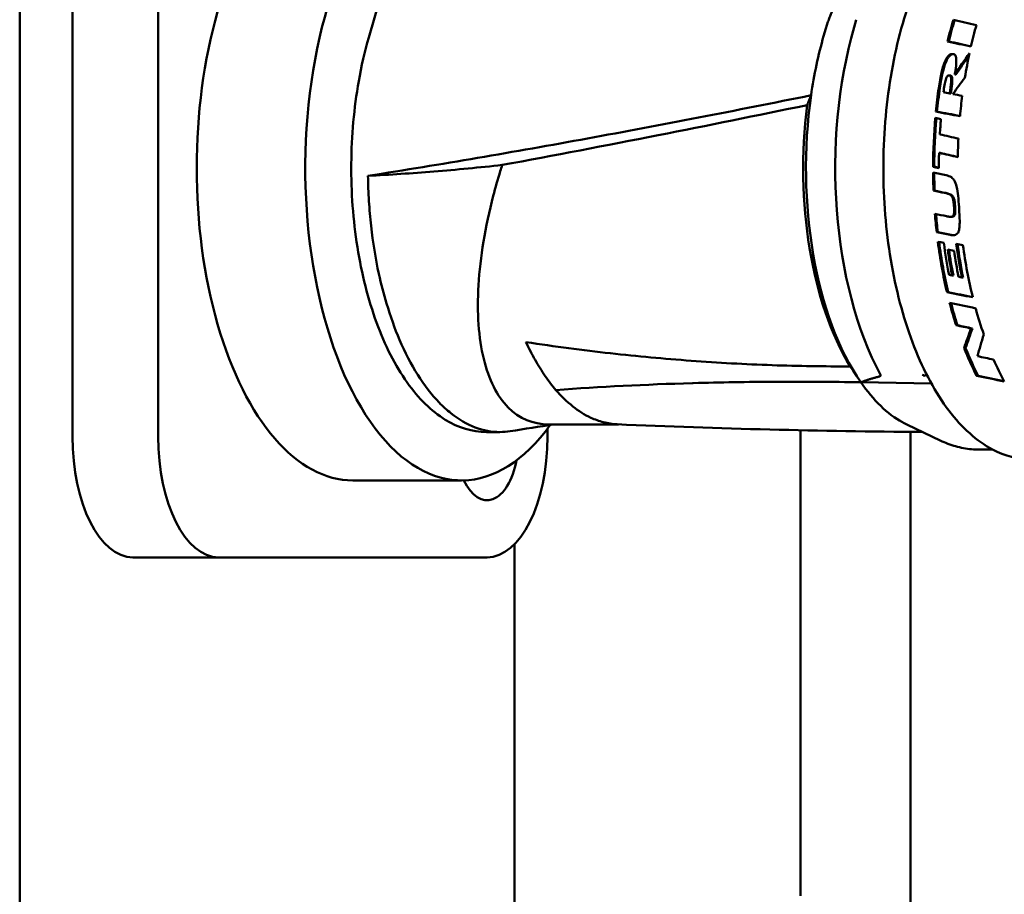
# Model space of a CAD drawing. Header units: millimetres. Extents: x 0 to 2239, y -60 to 841.
# Tile 47 of 165: x 463 to 508, y 531 to 571. Entities that reach past the tile are written whole.
import ezdxf

# ---------------------------------------------------------------- set-up
doc = ezdxf.new("R2010")
doc.units = ezdxf.units.MM
doc.layers.add('Sichtbar (ISO)', color=7, linetype='Continuous', lineweight=50)

msp = doc.modelspace()

# ---------------------------------------------------------------- linework, layer by layer
at = {"layer": 'Sichtbar (ISO)'}
for p, q in [((462.787, 669.471), (462.787, 459.471)), ((465.188, 552.268), (465.188, 576.668)), ((469.085, 576.668), (469.085, 552.268)), ((478.658, 570.401), (480.273, 575.994)), ((499.441, 570.812), (499.341, 570.468)), ((500.727, 570.868), (500.826, 571.212)), ((505.032, 570.224), (504.976, 570.224)), ((505.081, 568.679), (505.028, 568.679)), ((505.299, 568.714), (505.352, 568.714)), ((505.127, 567.856), (505.075, 567.856)), ((504.495, 567.032), (504.444, 567.032)), ((504.64, 565.16), (504.59, 565.16)), ((504.369, 564.528), (504.319, 564.528)), ((504.389, 563.444), (504.338, 563.444)), ((505.151, 562.252), (505.1, 562.252)), ((504.531, 561.56), (504.48, 561.56)), ((505.239, 559.582), (505.185, 559.582)), ((505.682, 559.495), (505.628, 559.495)), ((505.006, 558.82), (504.951, 558.82)), ((505.424, 557.322), (505.365, 557.322)), ((506.111, 557.177), (506.051, 557.177)), ((505.795, 556.288), (505.732, 556.288)), ((498.287, 555.472), (498.287, 555.471)), ((501.032, 554.729), (504.244, 554.667)), ((506.368, 555.024), (506.297, 555.024)), ((484.619, 552.468), (484.013, 552.468)), ((486.785, 552.62), (486.785, 552.268)), ((490.012, 552.818), (486.836, 552.818)), ((498.287, 552.55), (498.287, 531.393)), ((503.152, 552.793), (504.645, 552.084)), ((503.287, 529.428), (503.287, 552.476)), ((506.436, 551.668), (507.032, 551.668)), ((482.872, 550.268), (477.935, 550.268)), ((485.287, 547.371), (485.287, 529.426)), ((467.938, 546.768), (471.835, 546.768)), ((484.035, 546.768), (471.835, 546.768))]:
    msp.add_line(p, q, dxfattribs=at)
for centre, major_axis, ratio, start_param, end_param in [((477.935, 564.468), (0, 14.2), 0.5, 0, 3.141593), ((482.872, 564.468), (0, -14.2), 0.5, 3.319142, 6.888676), ((506.27, 564.468), (0, -12.8), 0.5, 4.18879, 5.536422), ((510.944, 564.468), (0, 13.25), 0.5, 1.037322, 1.121408), ((510.944, 564.468), (0, -13.15), 0.5, 4.175504, 4.259329), ((663.924, 566.081), (-266.898, 42.278), 0.09002, 0.948422, 0.953301), ((512.061, 564.468), (0, -13.25), 0.5, 4.199477, 4.282683), ((504.538, 564.468), (0, 12), 0.5, 1.047198, 1.291715), ((680.204, 565.467), (-302.681, 47.949), 0.090009, 0.967726, 0.972021), ((678.288, 565.482), (-298.936, 47.356), 0.09001, 0.966917, 0.971051), ((509.641, 564.233), (-8.128, -13.243), 0.390982, 4.535892, 4.612575), ((509.641, 564.229), (-8.068, -13.149), 0.391106, 4.541241, 4.609812), ((512.061, 564.468), (0, -13.25), 0.5, 4.307615, 4.397315), ((509.663, 564.468), (9.115, 12.852), 0.353584, 1.501431, 1.560013), ((504.538, 564.468), (0, -12), 0.5, 4.433308, 5.65929), ((510.944, 564.468), (0, 13.25), 0.5, 1.292658, 1.376058), ((510.944, 564.468), (0, -13.15), 0.5, 4.432079, 4.516151), ((512.061, 564.468), (0, -13.25), 0.5, 4.462085, 4.53332), ((504.234, 564.468), (0, 11.65), 0.5, 1.322726, 2.455478), ((775.84, 564.555), (511.091, -69.993), 0.078107, 4.163324, 4.165857), ((773.732, 564.557), (-506.829, 69.409), 0.078107, 1.021489, 1.023927), ((510.944, 564.468), (0, 13.25), 0.5, 1.397554, 1.566268), ((510.944, 564.468), (0, -13.15), 0.5, 4.538712, 4.707826), ((511.206, 564.468), (0, -13.25), 0.5, 4.543742, 4.596507), ((683.826, 564.486), (-340.264, 58.351), 0.097128, 1.032878, 1.035793), ((512.061, 564.468), (0, -13.25), 0.5, 4.611345, 4.674904), ((511.206, 564.468), (0, -13.25), 0.5, 4.660139, 4.712389), ((682.67, 564.47), (345.097, -59.18), 0.097126, 4.186919, 4.189793), ((681.391, 564.47), (-342.477, 58.731), 0.097126, 1.045249, 1.047975), ((510.944, 564.468), (0, 13.25), 0.5, 1.58574, 1.648156), ((701.308, 564.468), (-390.782, 62.963), 0.091454, 1.057267, 1.059035), ((510.944, 564.468), (0, -13.15), 0.5, 4.728264, 4.790339), ((510.944, 564.468), (0, 13.25), 0.5, 1.728429, 1.792069), ((501.034, 564.646), (64.227, -13.726), 0.022938, 4.769735, 4.778023), ((510.944, 564.468), (0, -13.15), 0.5, 4.872073, 4.935373), ((675.217, 564.322), (362.833, -58.461), 0.09145, 4.237248, 4.239154), ((673.677, 564.32), (-359.674, 57.952), 0.09145, 1.095984, 1.097906), ((510.944, 564.468), (0, 13.25), 0.5, 1.826401, 2.011155), ((510.944, 564.468), (0, -13.15), 0.5, 4.970802, 5.156334), ((511.208, 564.468), (0, -13.25), 0.5, 4.972162, 5.0879), ((511.769, 564.468), (0, 13.25), 0.5, 1.833797, 1.955517), ((511.769, 564.468), (0, -13.15), 0.5, 4.978262, 5.10019), ((512.061, 564.468), (0, -13.25), 0.5, 4.979999, 5.17166), ((511.343, 564.468), (0, 13.25), 0.5, 1.854326, 1.948517), ((511.343, 564.468), (0, -13.15), 0.5, 4.99897, 5.093129), ((511.621, 564.468), (0, -13.25), 0.5, 5.000338, 5.094675), ((487.15, 564.468), (-65.931, 13.188), 0.019417, 1.849539, 1.851748), ((646.317, 563.4), (-325.562, 49.325), 0.086124, 1.134709, 1.1387), ((644.367, 563.384), (-321.444, 48.701), 0.086123, 1.135461, 1.139301), ((510.944, 564.468), (0, 13.25), 0.5, 2.051233, 2.1404), ((606.928, 563.117), (-243.515, 41.548), 0.096591, 1.155778, 1.161129), ((510.944, 564.468), (0, -13.15), 0.5, 5.197897, 5.286871), ((512.061, 564.468), (0, -13.25), 0.5, 5.214578, 5.319935), ((589.266, 562.401), (-211.072, 36.01), 0.096616, 1.178544, 1.182084), ((587.68, 562.369), (-207.562, 35.412), 0.096616, 1.179857, 1.183458), ((516.826, 564.468), (10.903, 12.811), 0.310173, 2.411579, 2.49426), ((516.826, 564.468), (10.821, 12.714), 0.310173, 2.416599, 2.500242), ((517.092, 564.468), (10.198, 12.823), 0.327008, 2.432759, 2.527017), ((510.944, 564.468), (0, 13.25), 0.5, 2.236166, 2.364202), ((510.944, 564.468), (0, -13.15), 0.5, 5.38374, 5.513552), ((563.885, 560.938), (-159.133, 27.15), 0.096599, 1.217347, 1.222215), ((512.061, 564.468), (0, -13.25), 0.5, 5.429096, 5.533531), ((503.989, 555.461), (-0.088, -0.467), 0.10526, 0.161032, 0.406954), ((469.425, 564.468), (-58.626, 13.173), 0.024313, 2.256419, 2.284156), ((469.425, 564.468), (-58.183, 13.074), 0.024313, 2.264177, 2.290479), ((467.938, 552.268), (0, -5.5), 0.5, 4.712389, 6.283185), ((471.835, 552.268), (0, -5.5), 0.5, 4.712389, 6.283185), ((484.035, 552.268), (0, -5.5), 0.5, 0, 1.570796), ((484.035, 552.268), (0, -2.9), 0.5, 5.472549, 7.470819)]:
    msp.add_ellipse(centre, major_axis=major_axis, ratio=ratio, start_param=start_param, end_param=end_param, dxfattribs=at)
for points, knots in [([(508.781, 577.718), (508.074, 577.718), (507.369, 577.499), (506.021, 576.646), (505.379, 575.999), (504.223, 574.337), (503.712, 573.314), (502.881, 571.004), (502.561, 569.719), (502.142, 567.017), (502.043, 565.601), (502.072, 562.779), (502.202, 561.374), (502.677, 558.713), (503.023, 557.458), (503.9, 555.222), (504.431, 554.242), (505.632, 552.659), (506.302, 552.056), (507.584, 551.375), (508.182, 551.218), (508.781, 551.218)], [4.712389, 4.712389, 4.712389, 4.712389, 5.018631, 5.018631, 5.336047, 5.336047, 5.659451, 5.659451, 5.982293, 5.982293, 6.304358, 6.304358, 6.626193, 6.626193, 6.948329, 6.948329, 7.271299, 7.271299, 7.594552, 7.594552, 7.853982, 7.853982, 7.853982, 7.853982]), ([(484.013, 552.468), (483.372, 552.468), (482.734, 552.662), (481.509, 553.415), (480.924, 553.992), (479.865, 555.481), (479.395, 556.405), (478.63, 558.492), (478.336, 559.654), (477.947, 562.098), (477.853, 563.379), (477.874, 565.932), (477.988, 567.205), (478.322, 569.099), (478.475, 569.767), (478.658, 570.401)], [4.712389, 4.712389, 4.712389, 4.712389, 5.010342, 5.010342, 5.325267, 5.325267, 5.650815, 5.650815, 5.975594, 5.975594, 6.29906, 6.29906, 6.622123, 6.622123, 6.806784, 6.806784, 6.806784, 6.806784]), ([(505.195, 569.652), (505.177, 569.652), (505.158, 569.65), (505.125, 569.642), (505.11, 569.637), (505.077, 569.62), (505.052, 569.605), (504.99, 569.545), (504.963, 569.509), (504.911, 569.428), (504.877, 569.364), (504.742, 569.025), (504.648, 568.633), (504.573, 568.106)], [0.000001, 0.000001, 0.000001, 0.000001, 0.00622486, 0.00622486, 0.01136751, 0.01136751, 0.01783005, 0.01783005, 0.02468435, 0.02468435, 0.03286638, 0.03286638, 0.05363527, 0.05363527, 0.05363527, 0.05363527]), ([(505.222, 569.651), (505.215, 569.65), (505.208, 569.649), (505.184, 569.644), (505.167, 569.638), (505.131, 569.62), (505.106, 569.605), (505.044, 569.546), (505.017, 569.51), (504.966, 569.429), (504.931, 569.366), (504.796, 569.027), (504.701, 568.634), (504.625, 568.106)], [0.0031137, 0.0031137, 0.0031137, 0.0031137, 0.00546629, 0.00546629, 0.01134775, 0.01134775, 0.01787277, 0.01787277, 0.02481827, 0.02481827, 0.0330757, 0.0330757, 0.05420932, 0.05420932, 0.05420932, 0.05420932]), ([(505.299, 568.714), (505.314, 568.801), (505.387, 569.182), (505.37, 569.455), (505.364, 569.499), (505.341, 569.569), (505.328, 569.59), (505.3, 569.621), (505.283, 569.633), (505.241, 569.649), (505.218, 569.652), (505.195, 569.652)], [0.000001, 0.000001, 0.000001, 0.000001, 0.02750631, 0.02750631, 0.03261164, 0.03261164, 0.03682376, 0.03682376, 0.04141052, 0.04141052, 0.04600774, 0.04600774, 0.04600774, 0.04600774]), ([(505.05, 568.676), (505.042, 568.678), (505.034, 568.679), (505.018, 568.678), (505.011, 568.677), (504.994, 568.672), (504.986, 568.668), (504.969, 568.655), (504.962, 568.646), (504.945, 568.623), (504.936, 568.606), (504.92, 568.569), (504.907, 568.537), (504.853, 568.35), (504.818, 568.142), (504.787, 567.91)], [0.000001, 0.000001, 0.000001, 0.000001, 0.002974, 0.002974, 0.00543958, 0.00543958, 0.00852982, 0.00852982, 0.01189724, 0.01189724, 0.01720484, 0.01720484, 0.0227936, 0.0227936, 0.03680898, 0.03680898, 0.03680898, 0.03680898]), ([(505.05, 568.676), (505.062, 568.674), (505.072, 568.67), (505.08, 568.665), (505.089, 568.66), (505.096, 568.654), (505.103, 568.647), (505.109, 568.64), (505.115, 568.631), (505.119, 568.621), (505.123, 568.612), (505.127, 568.601), (505.13, 568.589), (505.132, 568.577), (505.134, 568.563), (505.136, 568.549), (505.136, 568.546), (505.136, 568.543), (505.136, 568.54), (505.137, 568.529), (505.138, 568.517), (505.138, 568.505), (505.139, 568.489), (505.139, 568.473), (505.139, 568.456), (505.138, 568.438), (505.138, 568.42), (505.137, 568.401), (505.136, 568.382), (505.134, 568.362), (505.133, 568.341), (505.132, 568.337), (505.132, 568.332), (505.132, 568.327), (505.13, 568.311), (505.129, 568.294), (505.127, 568.276), (505.125, 568.254), (505.122, 568.23), (505.119, 568.205), (505.117, 568.181), (505.114, 568.155), (505.11, 568.128), (505.109, 568.117), (505.108, 568.106), (505.106, 568.095), (505.104, 568.079), (505.102, 568.062), (505.1, 568.045), (505.096, 568.016), (505.092, 567.986), (505.088, 567.954), (505.084, 567.923), (505.08, 567.89), (505.075, 567.856)], [0, 0, 0, 0, 0.066667, 0.066667, 0.066667, 0.133333, 0.133333, 0.133333, 0.2, 0.2, 0.2, 0.266667, 0.266667, 0.266667, 0.333333, 0.333333, 0.333333, 0.347535, 0.347535, 0.347535, 0.4, 0.4, 0.4, 0.466667, 0.466667, 0.466667, 0.533333, 0.533333, 0.533333, 0.6, 0.6, 0.6, 0.615059, 0.615059, 0.615059, 0.666667, 0.666667, 0.666667, 0.733333, 0.733333, 0.733333, 0.8, 0.8, 0.8, 0.827218, 0.827218, 0.827218, 0.866667, 0.866667, 0.866667, 0.933333, 0.933333, 0.933333, 1, 1, 1, 1]), ([(505.103, 568.676), (505.114, 568.674), (505.124, 568.67), (505.133, 568.665), (505.142, 568.66), (505.149, 568.654), (505.156, 568.647), (505.162, 568.639), (505.167, 568.631), (505.172, 568.621), (505.176, 568.612), (505.18, 568.601), (505.182, 568.589), (505.185, 568.577), (505.187, 568.564), (505.188, 568.55), (505.188, 568.547), (505.189, 568.543), (505.189, 568.54), (505.19, 568.529), (505.19, 568.517), (505.191, 568.505), (505.191, 568.49), (505.191, 568.473), (505.191, 568.456), (505.191, 568.439), (505.19, 568.42), (505.189, 568.401), (505.188, 568.382), (505.187, 568.362), (505.185, 568.342), (505.185, 568.337), (505.184, 568.332), (505.184, 568.327), (505.182, 568.311), (505.181, 568.294), (505.179, 568.276), (505.177, 568.254), (505.174, 568.23), (505.172, 568.206), (505.169, 568.181), (505.166, 568.155), (505.162, 568.128), (505.161, 568.118), (505.16, 568.106), (505.158, 568.095), (505.156, 568.079), (505.154, 568.062), (505.152, 568.045), (505.148, 568.016), (505.144, 567.986), (505.14, 567.954), (505.136, 567.923), (505.132, 567.89), (505.127, 567.856)], [0, 0, 0, 0, 0.066667, 0.066667, 0.066667, 0.133333, 0.133333, 0.133333, 0.2, 0.2, 0.2, 0.266667, 0.266667, 0.266667, 0.333333, 0.333333, 0.333333, 0.34781, 0.34781, 0.34781, 0.4, 0.4, 0.4, 0.466667, 0.466667, 0.466667, 0.533333, 0.533333, 0.533333, 0.6, 0.6, 0.6, 0.615211, 0.615211, 0.615211, 0.666667, 0.666667, 0.666667, 0.733333, 0.733333, 0.733333, 0.8, 0.8, 0.8, 0.827296, 0.827296, 0.827296, 0.866667, 0.866667, 0.866667, 0.933333, 0.933333, 0.933333, 1, 1, 1, 1]), ([(478.622, 564.113), (481.947, 564.632), (485.258, 565.201), (491.937, 566.424), (495.357, 567.087), (498.77, 567.774)], [-2.345106, -2.345106, -2.345106, -2.345106, -1.1681, -1.1681, -0.000001, -0.000001, -0.000001, -0.000001]), ([(498.588, 567.329), (498.617, 567.403), (498.647, 567.477), (498.708, 567.626), (498.739, 567.7), (498.77, 567.774)], [-0.06159459, -0.06159459, -0.06159459, -0.06159459, -0.03079785, -0.03079785, -0.000001, -0.000001, -0.000001, -0.000001]), ([(484.728, 564.609), (487.086, 565.041), (489.441, 565.492), (494.055, 566.401), (496.316, 566.859), (498.588, 567.329)], [-1.606353, -1.606353, -1.606353, -1.606353, -0.780064, -0.780064, -0.000001, -0.000001, -0.000001, -0.000001]), ([(478.622, 564.113), (479.623, 564.164), (480.62, 564.23), (482.657, 564.394), (483.693, 564.493), (484.728, 564.609)], [-0.6884279, -0.6884279, -0.6884279, -0.6884279, -0.3518199, -0.3518199, -0.0000016, -0.0000016, -0.0000016, -0.0000016]), ([(486.836, 552.818), (486.126, 552.818), (484.872, 553.343), (483.736, 555.6), (483.494, 559.03), (484.012, 562.16), (484.55, 564.047), (484.698, 564.515), (484.728, 564.609)], [0.5, 0.5, 0.5, 0.5, 0.6154754, 0.7309508, 0.8464262, 0.9619016, 0.9924168, 0.9999999, 0.9999999, 0.9999999, 0.9999999]), ([(485.087, 552.505), (484.932, 552.48), (484.776, 552.468), (484.245, 552.468), (483.868, 552.538), (483.12, 552.822), (482.752, 553.038), (482.211, 553.469), (482.033, 553.63), (481.513, 554.166), (481.19, 554.59), (480.587, 555.55), (480.305, 556.083), (479.837, 557.18), (479.644, 557.729), (479.339, 558.744), (479.219, 559.194), (478.96, 560.363), (478.846, 561.092), (478.724, 562.212), (478.69, 562.59), (478.642, 563.349), (478.627, 563.731), (478.622, 564.113)], [1.745173, 1.745173, 1.745173, 1.745173, 1.838489, 1.838489, 2.061533, 2.061533, 2.291253, 2.291253, 2.406473, 2.406473, 2.637902, 2.637902, 2.866417, 2.866417, 3.067762, 3.067762, 3.218622, 3.218622, 3.447456, 3.447456, 3.56215, 3.56215, 3.676975, 3.676975, 3.676975, 3.676975]), ([(504.916, 564.142), (504.997, 564.125), (505.077, 564.096), (505.209, 564.005), (505.248, 563.957), (505.328, 563.835), (505.361, 563.739), (505.422, 563.488), (505.441, 563.327), (505.471, 563.041), (505.484, 562.867), (505.496, 562.691)], [0.000001, 0.000001, 0.000001, 0.000001, 0.0281803, 0.0281803, 0.0526418, 0.0526418, 0.0976256, 0.0976256, 0.1614564, 0.1614564, 0.2517819, 0.2517819, 0.2517819, 0.2517819]), ([(504.843, 563.336), (504.939, 563.316), (505.031, 563.291), (505.126, 563.228), (505.149, 563.207), (505.182, 563.164), (505.197, 563.139), (505.226, 563.06), (505.236, 563.013), (505.256, 562.886), (505.262, 562.808), (505.267, 562.736)], [-0.1303696, -0.1303696, -0.1303696, -0.1303696, -0.073223, -0.073223, -0.0527328, -0.0527328, -0.0378244, -0.0378244, -0.0217808, -0.0217808, -0.000001, -0.000001, -0.000001, -0.000001]), ([(504.894, 563.336), (504.953, 563.323), (505.012, 563.309), (505.104, 563.273), (505.14, 563.254), (505.194, 563.211), (505.215, 563.19), (505.247, 563.139), (505.259, 563.111), (505.297, 562.99), (505.309, 562.862), (505.317, 562.736)], [-0.1012201, -0.1012201, -0.1012201, -0.1012201, -0.0788085, -0.0788085, -0.0620798, -0.0620798, -0.0498491, -0.0498491, -0.037928, -0.037928, -0.000001, -0.000001, -0.000001, -0.000001]), ([(505.267, 562.736), (505.268, 562.712), (505.27, 562.688), (505.271, 562.665), (505.272, 562.642), (505.273, 562.62), (505.274, 562.6), (505.274, 562.579), (505.275, 562.559), (505.275, 562.539), (505.275, 562.527), (505.275, 562.515), (505.275, 562.504), (505.275, 562.497), (505.275, 562.491), (505.275, 562.484), (505.274, 562.467), (505.273, 562.45), (505.272, 562.434), (505.271, 562.418), (505.269, 562.403), (505.266, 562.389), (505.264, 562.375), (505.261, 562.362), (505.257, 562.35), (505.253, 562.338), (505.248, 562.328), (505.243, 562.318), (505.237, 562.309), (505.231, 562.301), (505.224, 562.293), (505.217, 562.286), (505.209, 562.28), (505.199, 562.275), (505.19, 562.269), (505.18, 562.265), (505.169, 562.261), (505.157, 562.258), (505.145, 562.255), (505.131, 562.254), (505.118, 562.252), (505.103, 562.252), (505.088, 562.252), (505.073, 562.253), (505.057, 562.254), (505.041, 562.256), (505.024, 562.258), (505.007, 562.261), (504.989, 562.264), (504.97, 562.267), (504.952, 562.271), (504.932, 562.275)], [0, 0, 0, 0, 0.0625, 0.0625, 0.0625, 0.125, 0.125, 0.125, 0.1875, 0.1875, 0.1875, 0.227107, 0.227107, 0.227107, 0.25, 0.25, 0.25, 0.3125, 0.3125, 0.3125, 0.375, 0.375, 0.375, 0.4375, 0.4375, 0.4375, 0.5, 0.5, 0.5, 0.5625, 0.5625, 0.5625, 0.625, 0.625, 0.625, 0.6875, 0.6875, 0.6875, 0.75, 0.75, 0.75, 0.8125, 0.8125, 0.8125, 0.875, 0.875, 0.875, 0.9375, 0.9375, 0.9375, 1, 1, 1, 1]), ([(505.091, 561.432), (505.126, 561.425), (505.161, 561.42), (505.227, 561.416), (505.257, 561.417), (505.322, 561.428), (505.355, 561.439), (505.407, 561.474), (505.43, 561.496), (505.472, 561.567), (505.487, 561.61), (505.514, 561.727), (505.523, 561.82), (505.531, 562.12), (505.517, 562.381), (505.496, 562.691)], [-0.2946241, -0.2946241, -0.2946241, -0.2946241, -0.2610405, -0.2610405, -0.2318317, -0.2318317, -0.1971976, -0.1971976, -0.1702562, -0.1702562, -0.1419669, -0.1419669, -0.0936561, -0.0936561, -0.000001, -0.000001, -0.000001, -0.000001]), ([(505.317, 562.736), (505.321, 562.67), (505.327, 562.579), (505.325, 562.453), (505.322, 562.411), (505.309, 562.352), (505.302, 562.335), (505.286, 562.305), (505.275, 562.292), (505.245, 562.27), (505.228, 562.263), (505.192, 562.254), (505.173, 562.252), (505.151, 562.252)], [-0.09070965, -0.09070965, -0.09070965, -0.09070965, -0.06849487, -0.06849487, -0.05692173, -0.05692173, -0.04932693, -0.04932693, -0.04024552, -0.04024552, -0.03017845, -0.03017845, -0.02073004, -0.02073004, -0.02073004, -0.02073004]), ([(487.162, 554.379), (486.996, 554.571), (486.836, 554.781), (486.68, 555.01), (486.523, 555.239), (486.37, 555.488), (486.223, 555.748), (486.077, 556.007), (485.937, 556.276), (485.806, 556.556)], [0, 0, 0, 0, 0.333333, 0.333333, 0.333333, 0.666667, 0.666667, 0.666667, 1, 1, 1, 1]), ([(500.544, 555.454), (500.622, 555.334), (500.7, 555.215), (500.863, 554.973), (500.947, 554.85), (501.032, 554.729)], [-0.08862749, -0.08862749, -0.08862749, -0.08862749, -0.04509096, -0.04509096, -0.00003922, -0.00003922, -0.00003922, -0.00003922]), ([(501.032, 554.729), (499.719, 554.752), (498.423, 554.76), (495.882, 554.747), (494.639, 554.727), (493.4, 554.692), (493.385, 554.691), (493.371, 554.691)], [0.0000378, 0.0000378, 0.0000378, 0.0000378, 0.4514004, 0.4514004, 0.8966744, 0.8966744, 0.9020572, 0.9020572, 0.9020572, 0.9020572]), ([(501.032, 554.729), (501.317, 554.319), (501.619, 553.959), (502.251, 553.351), (502.581, 553.102), (502.997, 552.87), (503.074, 552.83), (503.152, 552.793)], [-1.493951, -1.493951, -1.493951, -1.493951, -1.2834439, -1.2834439, -1.0732118, -1.0732118, -1.0254952, -1.0254952, -1.0254952, -1.0254952]), ([(501.922, 555.074), (501.929, 555.063), (501.932, 555.051), (501.934, 555.033), (501.932, 555.026), (501.923, 555.009), (501.911, 555.003), (501.897, 554.999)], [0.08783326, 0.08783326, 0.08783326, 0.08783326, 0.09306811, 0.09306811, 0.09830297, 0.09830297, 0.10840687, 0.10840687, 0.10840687, 0.10840687]), ([(503.928, 555.029), (503.895, 555.041), (503.863, 555.056), (503.831, 555.073), (503.83, 555.074), (503.829, 555.074)], [-0.01065452, -0.01065452, -0.01065452, -0.01065452, 0, 0, 0.00034838, 0.00034838, 0.00034838, 0.00034838]), ([(503.928, 555.029), (503.958, 555.039), (503.989, 555.055), (504.018, 555.074), (504.02, 555.076), (504.022, 555.077), (504.025, 555.079)], [0, 0, 0, 0, 0.3333333, 0.3333333, 0.3333333, 0.3599629, 0.3599629, 0.3599629, 0.3599629]), ([(489.948, 552.821), (489.739, 552.83), (489.531, 552.862), (489.132, 552.966), (488.943, 553.035), (488.474, 553.251), (488.205, 553.422), (487.671, 553.845), (487.409, 554.094), (487.162, 554.379)], [-0.5768349, -0.5768349, -0.5768349, -0.5768349, -0.4526678, -0.4526678, -0.3402324, -0.3402324, -0.1708465, -0.1708465, -0.0000102, -0.0000102, -0.0000102, -0.0000102]), ([(504.645, 552.084), (504.758, 552.03), (504.873, 551.981), (505.106, 551.893), (505.224, 551.854), (505.462, 551.787), (505.582, 551.759), (505.824, 551.714), (505.946, 551.697), (506.191, 551.674), (506.314, 551.668), (506.436, 551.668)], [1.3377525, 1.3377525, 1.3377525, 1.3377525, 1.3843613, 1.3843613, 1.43097, 1.43097, 1.4775788, 1.4775788, 1.5241876, 1.5241876, 1.5707963, 1.5707963, 1.5707963, 1.5707963])]:
    msp.add_open_spline(points, degree=3, knots=knots, dxfattribs=at)
for points, weights in [([(499.441, 570.812), (500.024, 572.832), (502.372, 574.968)], [1.04286968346, 1.04286968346, 1.01389394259]), ([(501.032, 554.729), (501.37, 554.86), (501.897, 554.999)], [1.00672102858, 1.01038793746, 1.01006032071])]:
    msp.add_rational_spline(points, weights, degree=2, dxfattribs=at)
for points in [[(505.081, 568.679), (505.088, 568.679), (505.096, 568.678), (505.103, 568.676)], [(505.075, 567.856), (504.979, 567.874), (504.883, 567.892), (504.787, 567.91)], [(505.642, 567.75), (505.501, 567.777), (505.359, 567.803), (505.218, 567.83)], [(504.675, 566.692), (504.589, 566.712), (504.503, 566.732), (504.418, 566.752)], [(504.319, 564.528), (504.406, 564.508), (504.493, 564.488), (504.581, 564.468)], [(504.581, 564.48), (504.51, 564.496), (504.439, 564.512), (504.369, 564.528)], [(504.338, 563.444), (504.507, 563.408), (504.675, 563.372), (504.843, 563.336)], [(504.894, 563.336), (504.725, 563.372), (504.557, 563.408), (504.389, 563.444)], [(505.142, 561.432), (505.177, 561.425), (505.213, 561.419), (505.248, 561.418)], [(504.805, 561.065), (504.715, 561.083), (504.624, 561.1), (504.534, 561.118)], [(505.672, 560.965), (505.572, 560.984), (505.472, 561.004), (505.372, 561.023)], [(505.269, 560.705), (505.173, 560.724), (505.078, 560.743), (504.982, 560.762)], [(505.628, 559.495), (505.577, 559.505), (505.525, 559.515), (505.474, 559.525)], [(485.806, 556.556), (487.113, 556.357), (489.689, 556.021), (493.292, 555.688), (497.029, 555.481), (499.383, 555.449), (500.544, 555.454)], [(493.371, 554.691), (491.244, 554.63), (489.175, 554.526), (487.162, 554.379)], [(487.075, 552.818), (486.412, 552.714), (485.75, 552.609), (485.087, 552.505)], [(503.827, 552.472), (499.199, 552.503), (494.575, 552.618), (489.948, 552.821)]]:
    msp.add_open_spline(points, degree=3, dxfattribs=at)

doc.saveas('drawing.dxf')
